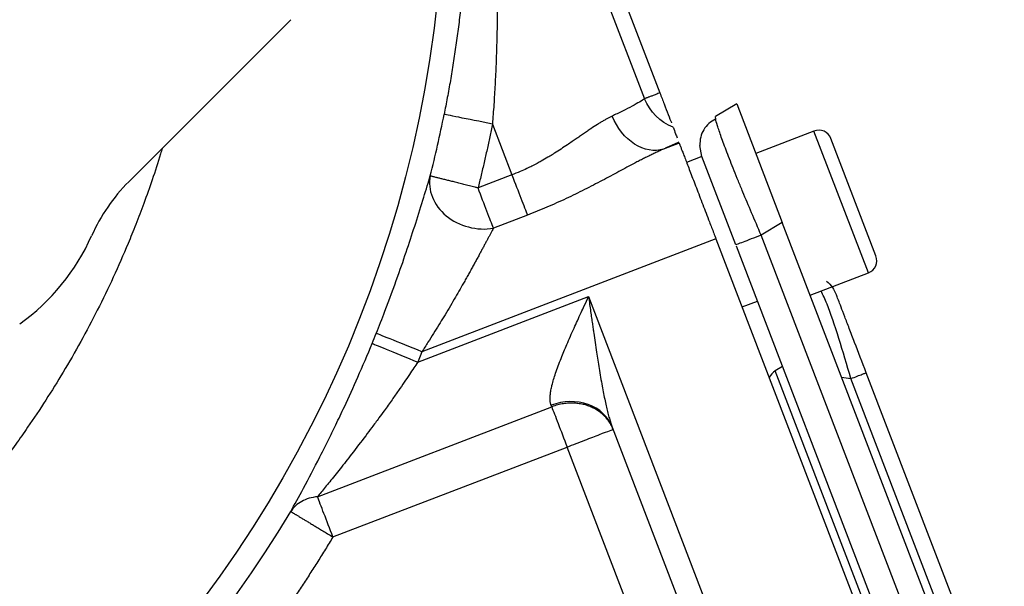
# Model space of a CAD drawing. Header units: inches. Extents: x 0.6 to 16.3, y 0.2 to 11.5.
# Tile 8 of 21: x 5.3 to 6.9, y 6.8 to 7.7. Entities that reach past the tile are written whole.
import ezdxf

# ---------------------------------------------------------------- set-up
doc = ezdxf.new("R2010")
doc.units = ezdxf.units.IN
doc.header["$MEASUREMENT"] = 0

msp = doc.modelspace()

# ---------------------------------------------------------------- linework, layer by layer
at = {"color": 7, "linetype": 'Continuous', "lineweight": 25}
for p, q in [((6.1377, 8.0296), (6.3151, 7.5674)), ((6.1626, 8.0392), (6.3401, 7.577)), ((5.4776, 7.4328), (5.7406, 7.6958)), ((6.4648, 7.559), (6.4306, 7.5385)), ((6.4648, 7.559), (6.5387, 7.3665)), ((6.4307, 7.5343), (6.4306, 7.5385)), ((6.0681, 7.5264), (6.0998, 7.4437)), ((6.5902, 7.515), (6.4956, 7.4787)), ((6.6909, 7.3123), (6.6178, 7.5028)), ((6.3714, 7.4954), (6.3459, 7.4857)), ((6.4083, 7.4737), (6.4048, 7.4915)), ((6.4083, 7.4738), (6.3834, 7.4642)), ((6.4634, 7.3302), (6.4083, 7.4738)), ((6.0998, 7.4437), (6.0447, 7.4226)), ((6.1249, 7.3785), (6.0697, 7.3573)), ((6.5387, 7.3665), (6.5045, 7.346)), ((6.8993, 6.427), (6.5387, 7.3665)), ((6.431, 7.34), (5.9537, 7.1568)), ((6.431, 7.34), (6.7955, 6.3906)), ((6.8602, 6.4194), (6.5045, 7.346)), ((6.8182, 6.4057), (6.4642, 7.3281)), ((6.584, 7.2484), (6.6786, 7.2848)), ((5.9468, 7.1398), (6.2242, 7.2463)), ((6.2242, 7.2463), (6.5791, 6.3218)), ((6.4734, 7.2296), (6.4983, 7.2391)), ((5.9537, 7.1568), (5.9468, 7.1398)), ((6.5391, 7.1329), (6.5274, 7.1256)), ((6.7297, 6.5985), (6.5274, 7.1256)), ((6.8376, 6.6996), (6.6751, 7.1227)), ((6.8127, 6.69), (6.6502, 7.1131)), ((5.7841, 6.9214), (6.1644, 7.0674)), ((6.1644, 7.0674), (6.1634, 7.0698)), ((6.2627, 7.0344), (6.4659, 6.5051)), ((5.8091, 6.8561), (6.1894, 7.0021)), ((6.3898, 6.48), (6.1894, 7.0021))]:
    msp.add_line(p, q, dxfattribs=at)
at = {"color": 8, "linetype": 'Continuous', "lineweight": 25}
for p, q in [((6.6786, 7.2848), (6.5902, 7.515)), ((6.635, 7.1155), (6.6502, 7.1131))]:
    msp.add_line(p, q, dxfattribs=at)
at = {"color": 7, "linetype": 'Continuous', "lineweight": 25}
msp.add_circle((4.0182, 7.9332), 1.9709, dxfattribs=at)
for centre, radius, start, end in [((4.0182, 7.9332), 2.0099, 345.8573, 348.7762), ((6.5979, 7.4951), 0.0213, 21, 111), ((5.6832, 7.2271), 0.2909, 135, 156.0851), ((5.0982, 7.4866), 0.3491, 305.4062, 336.0851), ((6.671, 7.3047), 0.0213, 291, 21), ((4.0182, 7.9332), 2.0055, 337.6391, 338.1425), ((4.0182, 7.9332), 2.0099, 311.0101, 328.9768)]:
    msp.add_arc(centre, radius, start, end, dxfattribs=at)
msp.add_ellipse((6.5427, 7.0993), major_axis=(-0.011, 0.0285), ratio=0.916331, start_param=0.174533, end_param=0.698222, dxfattribs=at)
for points, knots in [([(5.9932, 8.3401), (5.9947, 8.3324), (5.9975, 8.3174), (6.0014, 8.2948), (6.0051, 8.2726), (6.0084, 8.2507), (6.0114, 8.2292), (6.0142, 8.208), (6.0167, 8.1871), (6.019, 8.1665), (6.0237, 8.1193), (6.0287, 8.0468), (6.0309, 7.9458), (6.0283, 7.8461), (6.0224, 7.768), (6.0167, 7.7148), (6.013, 7.6845), (6.009, 7.6548), (6.0046, 7.6257), (5.9999, 7.5972), (5.995, 7.5694), (5.9914, 7.5511), (5.9896, 7.542)], [0, 0, 0, 0, 0.029962, 0.059402, 0.08832, 0.116718, 0.144596, 0.171956, 0.198797, 0.22512, 0.250928, 0.379895, 0.500729, 0.630331, 0.750754, 0.788644, 0.825745, 0.862073, 0.897645, 0.932477, 0.966589, 1, 1, 1, 1]), ([(6.0029, 8.3358), (6.005, 8.3269), (6.0091, 8.3094), (6.0149, 8.2832), (6.0204, 8.2576), (6.0255, 8.2325), (6.0302, 8.2078), (6.0346, 8.1837), (6.0387, 8.1601), (6.047, 8.1099), (6.0576, 8.0352), (6.068, 7.9326), (6.0743, 7.832), (6.0761, 7.7514), (6.0759, 7.6943), (6.0752, 7.6589), (6.074, 7.6244), (6.0725, 7.5908), (6.0705, 7.5583), (6.0689, 7.5369), (6.0681, 7.5264)], [0, 0, 0, 0, 0.034175, 0.067613, 0.100313, 0.132276, 0.163501, 0.193989, 0.22374, 0.252754, 0.383684, 0.503698, 0.633229, 0.753532, 0.797649, 0.840545, 0.882224, 0.922689, 0.961946, 1, 1, 1, 1]), ([(6.3151, 7.5674), (6.3111, 7.5645), (6.3042, 7.5603), (6.2902, 7.5529), (6.285, 7.5502), (6.2766, 7.546), (6.2737, 7.5446), (6.2679, 7.5418), (6.2651, 7.5404), (6.2625, 7.5392)], [0, 0, 0, 0, 0.5, 0.5, 0.75, 0.75, 0.875, 0.875, 1, 1, 1, 1]), ([(6.3401, 7.577), (6.3389, 7.5766), (6.3367, 7.5757), (6.3336, 7.5745), (6.3307, 7.5734), (6.328, 7.5724), (6.3256, 7.5714), (6.3233, 7.5706), (6.3212, 7.5698), (6.3193, 7.569), (6.3177, 7.5684), (6.3162, 7.5679), (6.3155, 7.5676), (6.3151, 7.5674)], [0, 0, 0, 0, 0.093026, 0.184956, 0.276005, 0.366399, 0.456365, 0.546133, 0.635932, 0.725989, 0.816528, 0.907806, 1, 1, 1, 1]), ([(6.3401, 7.577), (6.3424, 7.5709), (6.3473, 7.5582), (6.3536, 7.5416), (6.3577, 7.5311), (6.3588, 7.5283), (6.3588, 7.5281)], [0, 0, 0, 0, 0.312587, 0.642598, 0.972608, 1, 1, 1, 1]), ([(6.2625, 7.5392), (6.2611, 7.5385), (6.2583, 7.5372), (6.2539, 7.5348), (6.2491, 7.5322), (6.2441, 7.5292), (6.2372, 7.5248), (6.2299, 7.5201), (6.2201, 7.5134), (6.2122, 7.508), (6.2038, 7.5021), (6.1972, 7.4976), (6.1891, 7.4921), (6.1796, 7.4858), (6.1712, 7.4803), (6.1641, 7.4759), (6.1569, 7.4715), (6.1488, 7.4669), (6.1374, 7.4607), (6.126, 7.455), (6.1123, 7.4487), (6.1042, 7.4455), (6.0998, 7.4437)], [0, 0, 0, 0, 0.031198, 0.063891, 0.099511, 0.13701, 0.174599, 0.249909, 0.288925, 0.375443, 0.411689, 0.453619, 0.501018, 0.563669, 0.626242, 0.650635, 0.688764, 0.751281, 0.78666, 0.875924, 0.933075, 1, 1, 1, 1]), ([(6.3459, 7.4857), (6.3316, 7.4809), (6.2972, 7.487), (6.2703, 7.5203), (6.2625, 7.5392)], [-1, -1, -1, -1, -0.5000192, -0.0000192, -0.0000192, -0.0000192, -0.0000192]), ([(6.4306, 7.5344), (6.4268, 7.5322), (6.4192, 7.5279), (6.411, 7.5176), (6.4055, 7.5054), (6.405, 7.4961), (6.4048, 7.4915)], [0, 0, 0, 0, 0.252652, 0.503903, 0.753133, 1, 1, 1, 1]), ([(6.0681, 7.5264), (6.0667, 7.5195), (6.0639, 7.5056), (6.0594, 7.4848), (6.0547, 7.464), (6.0498, 7.4433), (6.0464, 7.4295), (6.0447, 7.4226)], [0, 0, 0, 0, 0.200021, 0.40001, 0.59999, 0.799979, 1, 1, 1, 1]), ([(6.3615, 7.5213), (6.3629, 7.5176), (6.3653, 7.5112), (6.3673, 7.506), (6.3682, 7.5038)], [0, 0, 0, 0, 0.565082, 1, 1, 1, 1]), ([(6.3459, 7.4857), (6.3439, 7.4848), (6.3397, 7.483), (6.3334, 7.48), (6.3269, 7.4769), (6.3202, 7.4737), (6.3134, 7.4702), (6.3064, 7.4666), (6.2933, 7.4598), (6.2735, 7.4492), (6.2462, 7.4346), (6.2177, 7.4198), (6.1928, 7.4076), (6.1723, 7.3982), (6.1566, 7.3913), (6.1408, 7.3847), (6.1302, 7.3806), (6.1249, 7.3785)], [0, 0, 0, 0, 0.031862, 0.064119, 0.096792, 0.129902, 0.16347, 0.197515, 0.232055, 0.354003, 0.47832, 0.607237, 0.735747, 0.80236, 0.868538, 0.934384, 1, 1, 1, 1]), ([(6.3707, 7.4971), (6.3692, 7.4964), (6.3662, 7.4949), (6.3613, 7.4927), (6.3564, 7.4904), (6.3513, 7.4881), (6.3477, 7.4865), (6.3459, 7.4857)], [0, 0, 0, 0, 0.200149, 0.400088, 0.599953, 0.799879, 1, 1, 1, 1]), ([(6.3714, 7.4954), (6.3714, 7.4953), (6.3715, 7.4951), (6.3717, 7.4945), (6.372, 7.4937), (6.3724, 7.4927), (6.3731, 7.4909), (6.3743, 7.4878), (6.3764, 7.4824), (6.379, 7.4757), (6.3832, 7.4647), (6.3896, 7.4479), (6.3975, 7.4275), (6.4043, 7.4096), (6.4096, 7.3959), (6.415, 7.3818), (6.4198, 7.3693), (6.424, 7.3585), (6.4275, 7.3493), (6.4298, 7.3431), (6.431, 7.34)], [0, 0, 0, 0, 0.023463, 0.046876, 0.070271, 0.093676, 0.117122, 0.178916, 0.240765, 0.304953, 0.369198, 0.500005, 0.630813, 0.695002, 0.759246, 0.821041, 0.882889, 0.921914, 0.960905, 1, 1, 1, 1]), ([(5.8795, 7.1866), (5.8842, 7.1984), (5.8889, 7.2104), (5.9008, 7.2415), (5.9079, 7.2607), (5.9252, 7.3096), (5.9349, 7.3387), (5.953, 7.3953), (5.961, 7.4221), (5.9672, 7.4421)], [0, 0, 0, 0, 0.151734, 0.151734, 0.394509, 0.394509, 0.782948, 0.782948, 1.213873, 1.213873, 1.213873, 1.213873]), ([(6.0447, 7.4226), (6.0431, 7.423), (6.0399, 7.4238), (6.0353, 7.425), (6.0307, 7.4261), (6.0262, 7.4272), (6.0219, 7.4283), (6.0177, 7.4294), (6.0137, 7.4304), (6.0097, 7.4314), (6.0059, 7.4324), (6.0023, 7.4333), (5.9988, 7.4342), (5.9954, 7.435), (5.9922, 7.4358), (5.9891, 7.4366), (5.9862, 7.4373), (5.9834, 7.438), (5.9809, 7.4387), (5.9785, 7.4393), (5.9759, 7.4399), (5.9733, 7.4406), (5.9709, 7.4412), (5.969, 7.4417), (5.9676, 7.442), (5.9673, 7.4421), (5.9672, 7.4421)], [0, 0, 0, 0, 0.040209, 0.079648, 0.118356, 0.15643, 0.19398, 0.231097, 0.26785, 0.304295, 0.340489, 0.376499, 0.412393, 0.448227, 0.484062, 0.519955, 0.555967, 0.592157, 0.628588, 0.665326, 0.702436, 0.758829, 0.816488, 0.875725, 0.936785, 1, 1, 1, 1]), ([(6.0998, 7.4437), (6.1049, 7.4305), (6.11, 7.4173), (6.1187, 7.3945), (6.1224, 7.3849), (6.1249, 7.3785)], [0, 0, 0, 0, 0.5, 0.5, 1, 1, 1, 1]), ([(6.0697, 7.3573), (6.0673, 7.3638), (6.0636, 7.3733), (6.0548, 7.3961), (6.0498, 7.4094), (6.0447, 7.4226)], [0, 0, 0, 0, 0.5, 0.5, 1, 1, 1, 1]), ([(6.0697, 7.3573), (6.0691, 7.3561), (6.0677, 7.3535), (6.0655, 7.3494), (6.0632, 7.345), (6.0607, 7.3404), (6.0582, 7.3356), (6.0555, 7.3306), (6.0526, 7.3253), (6.0497, 7.3198), (6.0466, 7.314), (6.0433, 7.3081), (6.04, 7.3019), (6.0365, 7.2955), (6.0328, 7.2889), (6.0291, 7.2821), (6.0251, 7.2751), (6.0176, 7.2618), (6.0058, 7.2413), (5.9923, 7.2186), (5.981, 7.2001), (5.9725, 7.1863), (5.9633, 7.1718), (5.957, 7.1619), (5.9537, 7.1568)], [0, 0, 0, 0, 0.0259557, 0.0523963, 0.0793372, 0.106793, 0.1347774, 0.1633036, 0.1923837, 0.2220294, 0.2522516, 0.2830607, 0.3144664, 0.3464779, 0.3791039, 0.4123527, 0.446232, 0.4807491, 0.6035164, 0.7370753, 0.7973809, 0.8612978, 0.928835, 1, 1, 1, 1]), ([(6.6104, 7.2712), (6.6104, 7.2712), (6.6144, 7.2688), (6.6206, 7.2613), (6.6247, 7.253), (6.6267, 7.2488)], [0, 0, 0, 0, 0.005601, 0.5028, 1, 1, 1, 1]), ([(6.1634, 7.0698), (6.1632, 7.0705), (6.1627, 7.0718), (6.1623, 7.074), (6.1619, 7.0763), (6.1617, 7.0789), (6.1617, 7.0816), (6.1619, 7.0846), (6.1621, 7.0877), (6.1626, 7.091), (6.1632, 7.0945), (6.1639, 7.0982), (6.166, 7.107), (6.1708, 7.1227), (6.1791, 7.1451), (6.1894, 7.1697), (6.1984, 7.1902), (6.2063, 7.2076), (6.2118, 7.2197), (6.2179, 7.2327), (6.2219, 7.2413), (6.2242, 7.2463)], [0, 0, 0, 0, 0.018698, 0.037717, 0.057107, 0.076913, 0.09718, 0.117949, 0.139258, 0.161142, 0.183634, 0.206763, 0.230558, 0.344934, 0.477476, 0.596791, 0.736091, 0.797873, 0.867745, 0.922697, 1, 1, 1, 1]), ([(6.2242, 7.2463), (6.2248, 7.2421), (6.2259, 7.234), (6.2275, 7.2224), (6.229, 7.212), (6.2303, 7.2027), (6.2315, 7.1945), (6.2337, 7.1791), (6.2368, 7.1576), (6.2414, 7.1288), (6.2459, 7.1023), (6.25, 7.0813), (6.2532, 7.0668), (6.2555, 7.0574), (6.2579, 7.0489), (6.2602, 7.0412), (6.2619, 7.0366), (6.2627, 7.0344)], [0, 0, 0, 0, 0.058006, 0.110828, 0.158468, 0.200926, 0.238201, 0.270293, 0.412895, 0.534751, 0.669171, 0.784173, 0.834338, 0.880959, 0.924075, 0.963734, 1, 1, 1, 1]), ([(6.6751, 7.1227), (6.6687, 7.1395), (6.659, 7.1647), (6.6475, 7.1947), (6.64, 7.2142), (6.634, 7.2299), (6.6282, 7.2451), (6.6273, 7.2473), (6.6267, 7.2488)], [0, 0, 0, 0, 0.250062, 0.37621, 0.5, 0.623853, 0.749938, 1, 1, 1, 1]), ([(5.7406, 6.8973), (5.7467, 6.9085), (5.7537, 6.9214), (5.7697, 6.9511), (5.7786, 6.9681), (5.7935, 6.9972), (5.7993, 7.0087), (5.808, 7.0263), (5.8109, 7.0323), (5.8185, 7.0479), (5.8231, 7.0576), (5.8351, 7.0832), (5.8424, 7.0992), (5.8575, 7.1336), (5.8653, 7.1519), (5.8729, 7.1703)], [0, 0, 0, 0, 0.232369, 0.232369, 0.497934, 0.497934, 0.663912, 0.663912, 0.746901, 0.746901, 0.879683, 0.879683, 1.092135, 1.092135, 1.327824, 1.327824, 1.327824, 1.327824]), ([(5.9468, 7.1398), (5.9447, 7.1367), (5.9402, 7.1299), (5.9329, 7.1191), (5.9246, 7.1069), (5.9152, 7.0933), (5.9043, 7.0777), (5.8937, 7.0629), (5.8828, 7.0479), (5.8728, 7.0344), (5.858, 7.0147), (5.8407, 6.992), (5.8239, 6.9707), (5.8121, 6.9559), (5.804, 6.9459), (5.7967, 6.9369), (5.79, 6.9287), (5.786, 6.9238), (5.7841, 6.9214)], [0, 0, 0, 0, 0.038826, 0.083704, 0.134634, 0.191616, 0.254651, 0.331868, 0.382102, 0.450028, 0.509289, 0.645604, 0.760001, 0.814389, 0.865529, 0.91347, 0.95827, 1, 1, 1, 1]), ([(6.2641, 7.0308), (6.2635, 7.0322), (6.2624, 7.0349), (6.2604, 7.0388), (6.2582, 7.0424), (6.2559, 7.0457), (6.2534, 7.0488), (6.2507, 7.0518), (6.2479, 7.0545), (6.2449, 7.057), (6.2419, 7.0594), (6.2387, 7.0616), (6.2354, 7.0636), (6.2319, 7.0654), (6.2284, 7.067), (6.2248, 7.0685), (6.221, 7.0698), (6.2172, 7.0709), (6.2132, 7.0718), (6.2091, 7.0725), (6.2049, 7.073), (6.1993, 7.0734), (6.1921, 7.0734), (6.1833, 7.0725), (6.1739, 7.0707), (6.1676, 7.0685), (6.1644, 7.0674)], [0, 0, 0, 0, 0.040858, 0.080281, 0.118387, 0.155381, 0.191487, 0.22691, 0.261812, 0.296294, 0.330405, 0.364204, 0.397769, 0.431179, 0.464518, 0.497865, 0.531306, 0.564927, 0.598818, 0.633068, 0.667768, 0.703011, 0.771087, 0.842069, 0.917681, 1, 1, 1, 1]), ([(6.1644, 7.0674), (6.1668, 7.0609), (6.1705, 7.0514), (6.1793, 7.0286), (6.1843, 7.0154), (6.1894, 7.0021)], [0, 0, 0, 0, 0.5, 0.5, 1, 1, 1, 1]), ([(6.1894, 7.0021), (6.1992, 7.0059), (6.209, 7.0096), (6.227, 7.0166), (6.2353, 7.0197), (6.2491, 7.0251), (6.2547, 7.0272), (6.2621, 7.03), (6.2641, 7.0308), (6.2641, 7.0308)], [0, 0, 0, 0, 0.25, 0.25, 0.5, 0.5, 0.75, 0.75, 1, 1, 1, 1]), ([(5.8091, 6.8561), (5.804, 6.8694), (5.799, 6.8826), (5.7902, 6.9054), (5.7865, 6.915), (5.7841, 6.9214)], [0, 0, 0, 0, 0.5, 0.5, 1, 1, 1, 1]), ([(5.7406, 6.8973), (5.7407, 6.8973), (5.7408, 6.8972), (5.7413, 6.8969), (5.7421, 6.8965), (5.743, 6.8959), (5.7441, 6.8953), (5.7453, 6.8945), (5.7467, 6.8937), (5.7482, 6.8928), (5.7498, 6.8918), (5.7516, 6.8907), (5.7535, 6.8896), (5.7555, 6.8884), (5.7577, 6.8871), (5.7599, 6.8857), (5.7623, 6.8843), (5.7647, 6.8828), (5.7673, 6.8813), (5.77, 6.8796), (5.7728, 6.8779), (5.7758, 6.8762), (5.7799, 6.8737), (5.7855, 6.8703), (5.7927, 6.866), (5.8006, 6.8612), (5.8062, 6.8579), (5.8091, 6.8561)], [0, 0, 0, 0, 0.040884, 0.079826, 0.117074, 0.152944, 0.187753, 0.221784, 0.255252, 0.288277, 0.32087, 0.353063, 0.384936, 0.416563, 0.448023, 0.479391, 0.510736, 0.542125, 0.573625, 0.605306, 0.637245, 0.669524, 0.70224, 0.77059, 0.84142, 0.916899, 1, 1, 1, 1]), ([(5.8091, 6.8561), (5.8051, 6.8495), (5.797, 6.8361), (5.7845, 6.8162), (5.7719, 6.7965), (5.7591, 6.7769), (5.746, 6.7575), (5.7328, 6.7383), (5.7193, 6.7192), (5.7056, 6.7002), (5.6917, 6.6814), (5.6776, 6.6628), (5.6633, 6.6443), (5.6487, 6.6259), (5.634, 6.6077), (5.614, 6.5837), (5.5886, 6.554), (5.5573, 6.5192), (5.5253, 6.4851), (5.4925, 6.4518), (5.4589, 6.4191), (5.4247, 6.3872), (5.4013, 6.3666), (5.3895, 6.3562)], [0, 0, 0, 0, 0.035774, 0.071521, 0.107246, 0.142952, 0.178645, 0.214329, 0.250007, 0.285686, 0.321369, 0.35706, 0.392765, 0.428488, 0.464232, 0.500004, 0.571514, 0.642936, 0.714308, 0.785664, 0.857041, 0.928474, 1, 1, 1, 1])]:
    msp.add_open_spline(points, degree=3, knots=knots, dxfattribs=at)
for points in [[(6.3615, 7.5213), (6.3408, 7.5293), (6.3234, 7.5466), (6.3151, 7.5674)], [(6.0681, 7.5264), (6.048, 7.5304), (6.008, 7.5384), (5.9903, 7.5419), (5.9896, 7.542)], [(5.9672, 7.4421), (5.9622, 7.42), (5.9829, 7.3688), (6.0438, 7.3525), (6.0697, 7.3573)], [(6.5045, 7.346), (6.4989, 7.3439), (6.4877, 7.3396), (6.4743, 7.3344), (6.4651, 7.3309), (6.464, 7.3304), (6.4634, 7.3302)], [(5.9537, 7.1568), (5.9347, 7.1644), (5.8968, 7.1796), (5.8802, 7.1863), (5.8795, 7.1866)], [(5.8729, 7.1703), (5.8735, 7.17), (5.8901, 7.1632), (5.9279, 7.1476), (5.9468, 7.1398)], [(6.6502, 7.1131), (6.6538, 7.1145), (6.661, 7.1173), (6.6689, 7.1203), (6.6741, 7.1223), (6.6748, 7.1226), (6.6751, 7.1227)], [(6.2627, 7.0344), (6.2563, 7.0512), (6.2273, 7.0784), (6.183, 7.0773), (6.1634, 7.0698)], [(5.7841, 6.9214), (5.7746, 6.9205), (5.7571, 6.9153), (5.7449, 6.9041), (5.7406, 6.8973)]]:
    msp.add_open_spline(points, degree=3, dxfattribs=at)
at = {"color": 8, "linetype": 'Continuous', "lineweight": 25}
for points, knots in [([(6.5045, 7.346), (6.4993, 7.3582), (6.489, 7.382), (6.4767, 7.4114), (6.4674, 7.4339), (6.4584, 7.4562), (6.4485, 7.4814), (6.4392, 7.5065), (6.4334, 7.5237), (6.4306, 7.5329), (6.4307, 7.5343), (6.4307, 7.5343)], [0, 0, 0, 0, 0.139643, 0.273304, 0.347684, 0.421493, 0.567307, 0.713124, 0.861116, 0.99478, 1, 1, 1, 1]), ([(5.5319, 7.4871), (5.531, 7.484), (5.5261, 7.4668), (5.5161, 7.4369), (5.5027, 7.3987), (5.4895, 7.3642), (5.4658, 7.3057), (5.4283, 7.2247), (5.3735, 7.1253), (5.3274, 7.0538), (5.2937, 7.0059), (5.2724, 6.9771), (5.2492, 6.9471), (5.224, 6.916), (5.1966, 6.884), (5.167, 6.8512), (5.1331, 6.8158), (5.0981, 6.7814), (5.0652, 6.7512), (5.0404, 6.7295), (5.0156, 6.7086), (4.9886, 6.6866), (4.9566, 6.6622), (4.9263, 6.6402), (4.8955, 6.619), (4.8604, 6.5961), (4.8168, 6.5694), (4.7625, 6.539), (4.6972, 6.506), (4.6169, 6.4705), (4.5378, 6.4404), (4.4836, 6.4245), (4.4633, 6.4185)], [0, 0, 0, 0, 0.00617, 0.034169, 0.05988, 0.083304, 0.104443, 0.180016, 0.253094, 0.320455, 0.341856, 0.364589, 0.388655, 0.414054, 0.440787, 0.468856, 0.498261, 0.534012, 0.562348, 0.583264, 0.596758, 0.624026, 0.649547, 0.673319, 0.695342, 0.720752, 0.753177, 0.792616, 0.839067, 0.892525, 0.959747, 1, 1, 1, 1]), ([(6.6502, 7.1131), (6.6438, 7.1352), (6.6308, 7.1797), (6.6131, 7.2315), (6.605, 7.2489), (6.602, 7.2553)], [0, 0, 0, 0, 0.3806373, 0.7689104, 1, 1, 1, 1])]:
    msp.add_open_spline(points, degree=3, knots=knots, dxfattribs=at)

doc.saveas('drawing.dxf')
